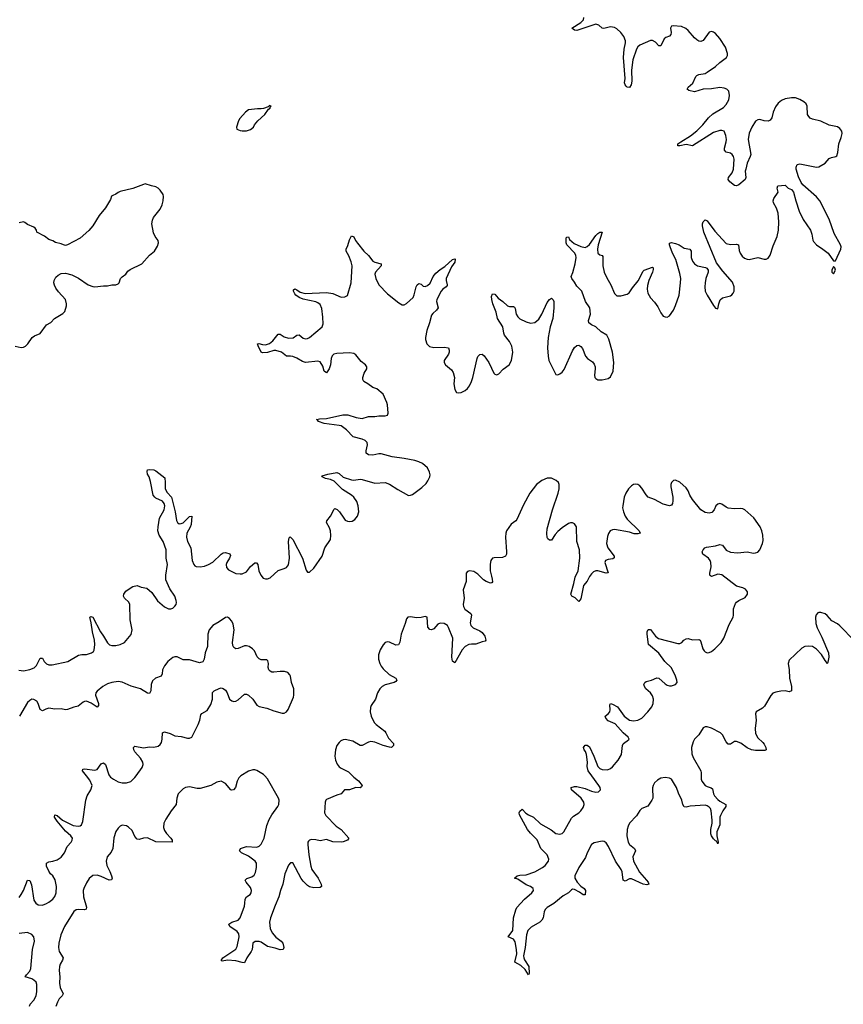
# Model space of a CAD drawing. Header units: inches. Extents: x 1843750 to 1959452, y 907112 to 1016326.
# Tile 89 of 137: x 1915515 to 1923344, y 917829 to 927191. Entities that reach past the tile are written whole.
import ezdxf

# ---------------------------------------------------------------- set-up
doc = ezdxf.new("R2010")
doc.units = ezdxf.units.IN
doc.header["$MEASUREMENT"] = 0
for name, color, linetype in [('B9911', 7, 'Continuous'), ('B9912', 7, 'Continuous'), ('B9921', 7, 'Continuous'), ('B9922', 7, 'Continuous')]:
    doc.layers.add(name, color=color, linetype=linetype)

msp = doc.modelspace()

# ---------------------------------------------------------------- linework, layer by layer
at = {"layer": 'B9911', "color": 6, "elevation": 600}
for points in [[(1915510, 918845.9), (1915530, 918871.9), (1915550.4, 918910), (1915590, 919008.4), (1915610, 919007), (1915625.5, 918965.5), (1915650, 918818), (1915666.5, 918790), (1915690, 918775.2), (1915730, 918772.7), (1915770, 918787.5), (1915790, 918800.1), (1915829.9, 918830), (1915850, 918853.6), (1915861.4, 918890), (1915865.8, 918950), (1915853, 919013), (1915830.5, 919050), (1915808.7, 919070), (1915790, 919096.2), (1915770, 919143), (1915768.5, 919171.5), (1915790, 919184.6), (1915830, 919190.1), (1915870, 919202.7), (1915910, 919226.7), (1915939.7, 919270), (1915965.2, 919330), (1916003.1, 919370), (1916014.4, 919390), (1916015.5, 919410), (1916001.8, 919430), (1915950, 919475.9), (1915872, 919570), (1915845.9, 919610), (1915848.3, 919630), (1915870, 919626), (1915921.1, 919581.1), (1916023.8, 919530), (1916070, 919522.6), (1916090, 919525.7), (1916103.3, 919536.7), (1916114.1, 919565.9), (1916142.3, 919770), (1916156.9, 919810), (1916191.2, 919870), (1916202.1, 919910), (1916180.6, 919960.6), (1916150.1, 920000)], [(1917616, 920000), (1917597.3, 919982.7), (1917580.3, 919950), (1917567.5, 919890), (1917548.3, 919868.3), (1917530, 919865.4), (1917521.2, 919870), (1917470, 919928.8), (1917430, 919952.3), (1917390, 919941.8), (1917330, 919910.8), (1917230, 919880.5), (1917200, 919880), (1917130, 919895.8), (1917090.3, 919890), (1917070, 919878.5), (1917021.7, 919830), (1917007.2, 919790), (1917003.4, 919730), (1916955.6, 919670), (1916903.7, 919590), (1916884.7, 919550), (1916881.7, 919510), (1916890, 919480.9), (1916910, 919452.5), (1916950.9, 919410), (1916962.7, 919390), (1916964.9, 919370), (1916810, 919374.8), (1916730, 919412.7), (1916690, 919410.4), (1916650, 919394.8), (1916630, 919398.4), (1916610, 919424.4), (1916582.5, 919482.5), (1916550, 919514.7), (1916530, 919526.3), (1916490, 919532.1), (1916470, 919522.8), (1916450, 919503.5), (1916430, 919472.2), (1916408.7, 919411.3), (1916401.5, 919310), (1916384.6, 919275.4), (1916346.8, 919230), (1916336.1, 919190), (1916343.4, 919150), (1916372.4, 919092.4), (1916386.4, 919050), (1916392, 919028), (1916388.5, 919011.5), (1916365.3, 919010), (1916290, 919045.6), (1916250, 919057.9), (1916210, 919052.7), (1916175.4, 919024.6), (1916150, 918985.7), (1916123.1, 918930), (1916117.9, 918910), (1916119.9, 918850), (1916148.6, 918751.4), (1916146.5, 918733.5), (1916131.8, 918728.2), (1916069.3, 918730.7), (1916050, 918726.1), (1916030, 918711.3), (1915939.9, 918570), (1915906.3, 918490), (1915885.7, 918410), (1915882.2, 918370), (1915890.1, 918330), (1915926.8, 918270), (1915922.5, 918250), (1915899.1, 918210), (1915892.5, 918187.5), (1915891, 918150), (1915897.4, 918090), (1915893.5, 918030), (1915900.1, 917990), (1915929.1, 917930), (1915919.3, 917910), (1915890, 917881.4), (1915872.5, 917850), (1915858.5, 917810)], [(1916369.8, 920000), (1916378.1, 919990), (1916407.4, 919970), (1916450, 919945.7), (1916490, 919934.4), (1916530, 919934.3), (1916571.1, 919948.9), (1916610, 919985), (1916620.5, 920000)], [(1918678.9, 920000), (1918689.5, 919989.5), (1918734.3, 919954.3), (1918770.8, 919910), (1918764.5, 919895.5), (1918751.6, 919888.4), (1918710, 919889.2), (1918650, 919868.3), (1918601.6, 919870), (1918570.3, 919830), (1918530, 919818.4), (1918430, 919775.6), (1918424, 919770), (1918418.3, 919750), (1918412.3, 919650), (1918423.9, 919623.9), (1918523.4, 919523.4), (1918570, 919491.6), (1918642.2, 919410), (1918631, 919389), (1918590, 919373.7), (1918570, 919371.4), (1918490, 919373.9), (1918430, 919394.7), (1918370, 919384.6), (1918330, 919394.5), (1918290, 919396.2), (1918268.8, 919391.2), (1918259.1, 919380.9), (1918253.1, 919370), (1918252.5, 919347.5), (1918262.4, 919250), (1918281.2, 919141.2), (1918292.8, 919110), (1918350.9, 919030), (1918380.7, 918970), (1918384.5, 918950), (1918370, 918938.3), (1918310, 918936), (1918270, 918947), (1918250, 918959.5), (1918210, 918999.2), (1918190, 919026.5), (1918110, 919175), (1918090, 919174.5), (1918070, 919151.4), (1918036.2, 919070), (1918015.7, 918970), (1917992.4, 918910), (1917978.3, 918850), (1917942.4, 918770), (1917897.4, 918650), (1917889.7, 918610), (1917896.3, 918550), (1917916.1, 918510), (1917948.6, 918468.6), (1918000.4, 918430), (1918016.6, 918410), (1918025.1, 918370), (1918020.6, 918350), (1917990, 918345.7), (1917943.4, 918363.4), (1917870, 918380.1), (1917810, 918421.1), (1917790, 918427.6), (1917753.3, 918426.7), (1917730.7, 918410), (1917723.6, 918350), (1917716, 918330), (1917673.6, 918270), (1917650, 918224.5), (1917630, 918225.5), (1917570, 918242.7), (1917490, 918248.9), (1917440.3, 918240.3), (1917430, 918246), (1917444.7, 918270), (1917567.8, 918352.2), (1917582.6, 918377.4), (1917600.7, 918470), (1917598.7, 918498.7), (1917581.9, 918521.9), (1917513.1, 918570), (1917503.2, 918590), (1917530, 918609), (1917589.8, 918630), (1917610, 918652.9), (1917650, 918760.9), (1917656.1, 918790), (1917656.6, 918830), (1917669.9, 918850), (1917706, 918874), (1917714.8, 918890), (1917718.3, 918910), (1917710, 918938.6), (1917666.9, 918990), (1917658.7, 919010), (1917675, 919025), (1917720.3, 919039.7), (1917743.4, 919056.6), (1917756.3, 919083.7), (1917765.7, 919130), (1917767.1, 919170), (1917752.9, 919190), (1917690, 919237.6), (1917623.6, 919270), (1917605, 919290), (1917605.6, 919294.4), (1917612.9, 919310), (1917650, 919323.9), (1917671.7, 919328.3), (1917770, 919324.9), (1917790, 919332.8), (1917809.6, 919350.4), (1917839.3, 919410), (1917865.4, 919530), (1917887, 919587), (1917910.7, 919630), (1917969.5, 919710), (1917978.4, 919730), (1917981.7, 919770), (1917974.1, 919790), (1917870, 919973.4), (1917845.9, 920000)], [(1915608.5, 917811.6), (1915614.8, 917830), (1915647.7, 917870), (1915669.9, 917910), (1915678.6, 917950), (1915678.6, 918018.6), (1915670, 918039.7), (1915650, 918060.3), (1915630, 918070.7), (1915567.3, 918090), (1915578.4, 918110), (1915610, 918144.6), (1915619.6, 918170), (1915637, 918350), (1915654.5, 918430), (1915648.5, 918470), (1915630, 918493.9), (1915590, 918511.7), (1915510, 918503.5)]]:
    msp.add_lwpolyline(points, dxfattribs=at)
at = {"layer": 'B9912', "color": 6, "elevation": 700}
msp.add_lwpolyline([(1917890, 926375.3), (1917876.9, 926363.1), (1917833.4, 926346.6), (1917810, 926342.7), (1917775.3, 926344.7), (1917690, 926332.7), (1917662, 926310), (1917608.1, 926251.9), (1917594.8, 926230), (1917576, 926170), (1917578, 926150), (1917610, 926136.3), (1917630, 926133.4), (1917670, 926133.4), (1917710, 926148.2), (1917737, 926170), (1917746.6, 926190), (1917779.5, 926230), (1917846, 926290), (1917880.9, 926339.1), (1917894, 926350), (1917896.4, 926363.6), (1917906, 926370)], close=True, dxfattribs=at)
at = {"layer": 'B9912', "color": 6}
for points, elevation in [([(1915470, 924087.7), (1915530, 924074.8), (1915550, 924077.3), (1915570, 924087.3), (1915592.7, 924110), (1915631.6, 924168.4), (1915654.5, 924185.5), (1915710, 924207.7), (1915770, 924291), (1915810, 924311), (1915845.2, 924350), (1915923.9, 924396.1), (1915943.6, 924416.4), (1915960.7, 924470), (1915960.7, 924490), (1915949.5, 924530), (1915883.9, 924603.9), (1915858.9, 924638.9), (1915845.1, 924665.1), (1915839.5, 924690), (1915840.7, 924710), (1915858, 924742), (1915878.8, 924761.2), (1915910, 924779.1), (1915950, 924782), (1916010, 924764.9), (1916073.8, 924733.8), (1916166, 924670), (1916210, 924652.9), (1916230.3, 924650.3), (1916310, 924660.9), (1916350, 924660.3), (1916390, 924668.7), (1916430, 924670.6), (1916450, 924678.8), (1916459.3, 924690), (1916472.7, 924730), (1916490, 924747.3), (1916524, 924770), (1916541.7, 924798.3), (1916564.4, 924815.6), (1916674.5, 924870), (1916750, 924950.6), (1916797.2, 924990), (1916823.9, 925036.1), (1916834, 925070), (1916831.5, 925090), (1916802, 925130), (1916785.6, 925165.6), (1916769.6, 925250), (1916775.4, 925284.6), (1916787.8, 925310), (1916849.4, 925390), (1916869.3, 925430), (1916879, 925470), (1916881.2, 925510), (1916877.2, 925530), (1916850, 925569), (1916830, 925589), (1916810, 925601.2), (1916766, 925610), (1916708.7, 925628.7), (1916690, 925625.2), (1916590, 925584.5), (1916470, 925558), (1916450, 925549.2), (1916430, 925532.7), (1916399.9, 925520.1), (1916388.5, 925511.5), (1916377.6, 925482.4), (1916330, 925401.2), (1916270, 925329.5), (1916208.9, 925230), (1916172.8, 925187.2), (1916090, 925113.3), (1915970, 925049.2), (1915950, 925045.2), (1915930, 925049), (1915910, 925059), (1915853.6, 925073.6), (1915830, 925088.7), (1915790, 925101.2), (1915750, 925133.2), (1915678, 925170), (1915675.3, 925190), (1915662, 925210), (1915650, 925219), (1915590, 925242), (1915563.1, 925263.1), (1915550, 925268.7), (1915510, 925259)], 700), ([(1915506.9, 921006.9), (1915550, 921001.3), (1915610, 921012.4), (1915651.7, 921028.3), (1915673.6, 921050), (1915710, 921119.5), (1915730, 921119.5), (1915747, 921090), (1915770, 921066.9), (1915790, 921057.4), (1915824.3, 921055.7), (1915971.3, 921088.7), (1916072, 921148), (1916105.7, 921154.3), (1916150, 921154.2), (1916198.4, 921170), (1916216, 921184), (1916223.4, 921196.6), (1916228.3, 921251.7), (1916224.6, 921290), (1916205.5, 921370), (1916194.8, 921454.8), (1916184, 921496), (1916182.4, 921510), (1916190, 921516.3), (1916211, 921510), (1916282.1, 921370), (1916312.5, 921330), (1916350, 921265.6), (1916368.4, 921248.4), (1916390, 921240.8), (1916430, 921239.8), (1916470, 921249.5), (1916510, 921269.5), (1916574.1, 921345.9), (1916582.3, 921390), (1916564.5, 921484.5), (1916563.1, 921630), (1916552.2, 921652.2), (1916512.1, 921690), (1916502.6, 921710), (1916504.6, 921730), (1916524.2, 921755.8), (1916545.7, 921774.3), (1916590, 921800.4), (1916630, 921810.9), (1916670, 921796.4), (1916724.7, 921784.7), (1916770, 921743.2), (1916824.3, 921664.3), (1916890, 921607.6), (1916930, 921589.2), (1916950, 921589.2), (1916970, 921596.5), (1916990, 921613.8), (1917000.6, 921630), (1917005, 921650), (1917003.1, 921670), (1916989.9, 921710), (1916940.6, 921780.6), (1916905.1, 921865.1), (1916904.6, 921910), (1916919.7, 922010), (1916908.3, 922070), (1916906.9, 922150), (1916878.2, 922230), (1916840.3, 922290), (1916828.9, 922330), (1916829.4, 922370), (1916842.1, 922450), (1916886.8, 922530), (1916894.2, 922570), (1916888.6, 922590), (1916872.6, 922612.6), (1916810, 922642.3), (1916798.4, 922650), (1916783.2, 922670), (1916759.5, 922799.5), (1916744.3, 922844.3), (1916729.8, 922870.2), (1916726, 922894), (1916729.7, 922910.3), (1916750, 922914.3), (1916790.5, 922910), (1916810, 922900.3), (1916893.3, 922833.3), (1916898.5, 922790), (1916897, 922730), (1916916.3, 922696.3), (1916956.3, 922650), (1916993.5, 922510), (1917005.6, 922430), (1917013.2, 922410), (1917030, 922398.4), (1917050, 922399.8), (1917070, 922408.2), (1917130, 922466.7), (1917150.2, 922470), (1917143.4, 922390), (1917134.9, 922365.1), (1917103.6, 922310), (1917100.1, 922270), (1917109, 922230), (1917139.8, 922170), (1917153.6, 922050), (1917168.6, 922010), (1917178.7, 921998.7), (1917190.9, 921990.9), (1917229.4, 921989.4), (1917270, 921996), (1917310, 922009.7), (1917350, 922034), (1917430, 922109.6), (1917450, 922121.3), (1917470, 922123.8), (1917511.8, 922111.8), (1917517.8, 922097.8), (1917510.1, 922070), (1917483.4, 922030), (1917477.6, 922010), (1917481.4, 921981.4), (1917500.6, 921960.6), (1917570, 921926.4), (1917610, 921921.2), (1917630, 921923.1), (1917670, 921941.5), (1917710, 921990.9), (1917750, 922027.2), (1917765.9, 922025.9), (1917778, 922010), (1917789.3, 921950), (1917807.1, 921910), (1917830, 921882.1), (1917850, 921873.5), (1917870, 921873.5), (1917896.7, 921883.3), (1917970, 921954.9), (1918030, 921971.3), (1918050, 921983.2), (1918070, 922009.2), (1918079.6, 922070), (1918070.5, 922229.5), (1918076.9, 922263.1), (1918087.2, 922272.8), (1918110, 922249.1), (1918202, 922070), (1918237.9, 921957.9), (1918250, 921938.7), (1918270, 921936.9), (1918310, 921975.6), (1918388.5, 922090), (1918414.8, 922170), (1918469.3, 922250), (1918472.9, 922287.1), (1918469.6, 922330), (1918459.4, 922359.4), (1918430.9, 922410), (1918432.8, 922427.2), (1918469.4, 922470.6), (1918504, 922536), (1918510, 922541.8), (1918533.2, 922533.2), (1918554.6, 922510), (1918595, 922450), (1918610, 922433.8), (1918630, 922422.6), (1918650, 922418.3), (1918676.2, 922423.8), (1918700.5, 922439.5), (1918725, 922470), (1918738.5, 922510), (1918732.6, 922570), (1918718.3, 922610), (1918689.5, 922650), (1918668.1, 922670), (1918583.1, 922723.1), (1918502.8, 922802.8), (1918470, 922819.8), (1918422.4, 922830), (1918390, 922845.1), (1918386.4, 922850), (1918390, 922853), (1918442.4, 922870), (1918530, 922884), (1918550, 922875.6), (1918590, 922841.1), (1918670, 922816.8), (1918690, 922813.8), (1918750, 922821), (1918770, 922818.3), (1918890, 922783.3), (1918990, 922791), (1919030, 922775), (1919110, 922722.7), (1919210, 922667.8), (1919230, 922668.7), (1919250, 922676.1), (1919337.6, 922742.4), (1919378.2, 922781.8), (1919395.1, 922804.9), (1919414.3, 922845.7), (1919416, 922864), (1919411.5, 922890), (1919390, 922929.8), (1919344, 922970), (1919310, 922988), (1919270, 923000.1), (1919170, 923019.7), (1919055.3, 923035.3), (1918950, 923062.4), (1918930, 923063.2), (1918870, 923050.8), (1918830, 923054.6), (1918809, 923070), (1918807.1, 923090), (1918821.4, 923150), (1918816.4, 923170), (1918798.6, 923190), (1918770, 923203.4), (1918685.7, 923225.7), (1918620.7, 923290), (1918570, 923327.9), (1918550, 923333.8), (1918409.6, 923350), (1918355.3, 923370), (1918345.4, 923385.4), (1918336.9, 923390), (1918363.4, 923396.6), (1918430, 923397.7), (1918586.6, 923433.4), (1918632.8, 923432.8), (1918713, 923407), (1918770, 923399.4), (1918830, 923418.3), (1918890, 923416.6), (1918930, 923423.4), (1918990, 923424.1), (1919010, 923430.3), (1919017.2, 923450), (1919009.9, 923530), (1919005.5, 923550), (1918970, 923629), (1918910, 923680.5), (1918870, 923694.5), (1918823.8, 923730), (1918786, 923750), (1918775.4, 923770), (1918776.7, 923790), (1918790.1, 923829.9), (1918813.1, 923870), (1918813.1, 923890), (1918801.2, 923910), (1918761.6, 923941.6), (1918710, 924004.6), (1918690, 924016.6), (1918650, 924023), (1918530, 924017), (1918500.8, 924010), (1918485.6, 923994.4), (1918475.6, 923970), (1918468.3, 923910), (1918456.3, 923870), (1918430, 923832.5), (1918410, 923848.4), (1918397.7, 923897.7), (1918370, 923938.6), (1918350, 923943.6), (1918230, 923932.1), (1918201.3, 923941.3), (1918150, 923971.4), (1918110, 923988.5), (1918090, 923992.8), (1918050, 923990.3), (1918002.9, 924030), (1917950, 924046.8), (1917930, 924045.4), (1917870, 924026.9), (1917824.1, 924024.1), (1917809.3, 924029.3), (1917780.8, 924090), (1917776, 924110), (1917786.9, 924113.1), (1917821.1, 924101.1), (1917850, 924098.5), (1917890, 924111.7), (1917921.5, 924138.5), (1917970, 924202.3), (1917990, 924201.1), (1918030, 924176.1), (1918070, 924162.6), (1918113, 924167), (1918150, 924190.1), (1918170, 924193.4), (1918210, 924162.9), (1918230, 924156.9), (1918250, 924159.6), (1918270, 924170.1), (1918390.5, 924269.5), (1918400.9, 924299.1), (1918397.5, 924362.5), (1918385.6, 924445.6), (1918370, 924483.1), (1918350, 924499.8), (1918330, 924508.7), (1918210, 924533.9), (1918169.8, 924550), (1918140.3, 924570), (1918130, 924583.1), (1918116.3, 924610), (1918116.5, 924623.5), (1918130, 924631.3), (1918150, 924622.8), (1918179.8, 924599.8), (1918227.8, 924587.8), (1918430, 924597.8), (1918490, 924587.5), (1918570, 924554.1), (1918605.8, 924554.2), (1918630, 924567.6), (1918665.3, 924690), (1918674, 924850), (1918667, 924890), (1918644.3, 924944.3), (1918617.1, 924990), (1918617.1, 925010), (1918635.2, 925044.8), (1918650, 925098.5), (1918670, 925136.5), (1918690, 925126.9), (1918706.9, 925090), (1918724.9, 925064.9), (1918785.8, 924990), (1918829.4, 924949.3), (1918870, 924895.2), (1918890, 924884.5), (1918952, 924870), (1918950.4, 924850), (1918895.4, 924790), (1918890.1, 924770), (1918901.2, 924730), (1918929.3, 924670), (1919010, 924584.7), (1919117.5, 924497.5), (1919150, 924480.8), (1919170, 924481.2), (1919190, 924491.1), (1919253.7, 924550), (1919265.5, 924574.5), (1919282.2, 924650), (1919293.6, 924670), (1919310, 924682.5), (1919330, 924677.5), (1919350, 924658.5), (1919370, 924655.1), (1919390, 924662.8), (1919415, 924685), (1919444.5, 924750), (1919470, 924780.5), (1919510, 924814.2), (1919557.2, 924842.8), (1919630, 924909.2), (1919650, 924918), (1919653.3, 924913.3), (1919650, 924883.9), (1919619.8, 924840.2), (1919568.4, 924730), (1919567.8, 924710), (1919578.5, 924670), (1919576.5, 924663.5), (1919569.2, 924650), (1919538.4, 924630), (1919519.6, 924610), (1919478.3, 924530), (1919476, 924510), (1919492.6, 924450), (1919477.6, 924430), (1919441.4, 924398.6), (1919430, 924381.1), (1919410.8, 924310), (1919384.2, 924235.8), (1919370.8, 924170), (1919371.7, 924150), (1919384.1, 924110), (1919410, 924084.6), (1919450, 924073.3), (1919550, 924078.1), (1919590.2, 924070), (1919596.8, 924050), (1919595.7, 924030), (1919589.4, 924010), (1919551, 923950), (1919549.2, 923930), (1919562.3, 923910), (1919620.3, 923860.3), (1919636.5, 923836.5), (1919647.6, 923790), (1919641.5, 923730), (1919650, 923674), (1919667.6, 923647.6), (1919690, 923642), (1919710, 923645.8), (1919750, 923666.7), (1919770, 923683.5), (1919790, 923710.2), (1919809.9, 923750), (1919822.4, 923790), (1919862.7, 923970), (1919870, 923987.6), (1919890, 924008.6), (1919910, 924010.9), (1919930, 923995.9), (1919973.5, 923930), (1920000, 923876.7)], 600), ([(1920000, 922057.6), (1919993.8, 922050), (1919986.1, 922013.9), (1919986.5, 921950), (1920000, 921899.6)], 600), ([(1920000, 921836.5), (1919990, 921834.6), (1919948.4, 921850), (1919925, 921865), (1919870, 921918.6), (1919830, 921944.7), (1919790, 921949.8), (1919770, 921943.5), (1919757.3, 921930), (1919759.8, 921850), (1919730.1, 921770), (1919740.1, 921690), (1919730.8, 921630), (1919733.2, 921610), (1919747, 921587), (1919803.8, 921543.8), (1919808.3, 921530), (1919796.8, 921456.8), (1919803.2, 921430), (1919824.5, 921410), (1919890, 921379.5), (1919910, 921364.6), (1919934.7, 921330), (1919947.1, 921290), (1919938, 921282), (1919910, 921276.1), (1919850, 921253.5), (1919810, 921254.7), (1919782.7, 921250), (1919750, 921232.1), (1919720.7, 921199.3), (1919650, 921075), (1919630, 921092.9), (1919622.4, 921130), (1919632.7, 921310), (1919592.2, 921412.2), (1919579.9, 921430), (1919550, 921449.9), (1919510, 921453), (1919490, 921442.8), (1919450, 921398.6), (1919430, 921391.2), (1919413.4, 921393.4), (1919395.7, 921415.7), (1919389.5, 921509.5), (1919370, 921515.6), (1919330, 921506.2), (1919290, 921503.8), (1919226.6, 921513.4), (1919204, 921510), (1919190, 921493.2), (1919180.2, 921450), (1919142, 921350), (1919128.7, 921271.3), (1919114.5, 921245.5), (1919090, 921242.7), (1919030, 921272), (1919010, 921277.1), (1918990, 921268.7), (1918970, 921245.6), (1918941.2, 921198.8), (1918926.6, 921153.4), (1918926.6, 921110), (1918936.9, 921070), (1918950, 921042.7), (1918970, 921017.5), (1919025.8, 920965.8), (1919090.4, 920930.4), (1919100.2, 920910), (1919090, 920898.5), (1919073.7, 920890), (1918990, 920867.1), (1918960.2, 920850), (1918937.6, 920830), (1918914.5, 920790), (1918896.5, 920730), (1918856.3, 920670), (1918849.2, 920650), (1918845.9, 920610), (1918854.2, 920570), (1918885.7, 920510), (1918903.5, 920490), (1918984.9, 920424.9), (1918996.3, 920410), (1919019.5, 920359.5), (1919066.7, 920310), (1919067.1, 920290), (1919050, 920272.4), (1919030, 920274.3), (1918969.9, 920290), (1918890, 920322.1), (1918853.4, 920326.6), (1918830, 920321.2), (1918770, 920289), (1918750, 920289.9), (1918679.8, 920330), (1918610, 920346), (1918590, 920343.7), (1918566.2, 920333.8), (1918550, 920319.7), (1918530.7, 920289.3), (1918515.9, 920250), (1918508.9, 920190), (1918515, 920150), (1918531.8, 920111.8), (1918550, 920088.2), (1918570, 920074), (1918639.3, 920039.3), (1918678.9, 920000)], 600), ([(1916620.5, 920000), (1916677.8, 920082.2), (1916689, 920110), (1916685.1, 920130), (1916663.2, 920170), (1916609.3, 920230), (1916599.1, 920250), (1916596.8, 920270), (1916601.9, 920278.1), (1916610, 920282.3), (1916690, 920266.6), (1916750, 920278.7), (1916790, 920274.2), (1916830, 920283.4), (1916850, 920298.1), (1916862.3, 920317.7), (1916869.5, 920350), (1916870.6, 920409.4), (1916890, 920420.9), (1916945.4, 920405.4), (1916990, 920382.5), (1917050, 920375), (1917110, 920358.5), (1917130, 920358.3), (1917149.8, 920370), (1917211.8, 920490), (1917227.1, 920530), (1917237.4, 920582.6), (1917246.7, 920593.3), (1917296.3, 920623.7), (1917330, 920679.4), (1917348.2, 920730), (1917347.6, 920792.4), (1917364, 920810), (1917410, 920833.2), (1917430, 920837.6), (1917450, 920833), (1917470, 920815.5), (1917485.8, 920790), (1917510, 920730.2), (1917530, 920713.1), (1917550, 920707.6), (1917570, 920711.4), (1917590, 920723.5), (1917650, 920776.6), (1917670, 920778.7), (1917690, 920767.8), (1917731.3, 920731.3), (1917770, 920673.8), (1917790, 920659.8), (1917863.7, 920643.7), (1917930, 920618.1), (1918010, 920597.7), (1918030, 920597.8), (1918050, 920609.2), (1918066.4, 920633.6), (1918116.2, 920750), (1918119.9, 920770), (1918120.5, 920830), (1918098.8, 920890), (1918089.1, 920949.1), (1918082.6, 920962.6), (1918063.2, 920983.2), (1918033.2, 920993.2), (1917990, 920993.8), (1917930, 920986.9), (1917910, 920988.5), (1917896, 920996), (1917882.2, 921010), (1917876.6, 921030), (1917879.5, 921070), (1917874.9, 921094.9), (1917863.1, 921103.1), (1917810, 921105.7), (1917790, 921112.6), (1917771.5, 921131.5), (1917746.5, 921190), (1917728.7, 921210), (1917694.5, 921230), (1917670, 921237.1), (1917650, 921236.6), (1917590, 921211.6), (1917570, 921208.8), (1917550, 921220.2), (1917541.4, 921241.4), (1917538.3, 921270), (1917551.9, 921390), (1917544.5, 921444.5), (1917532.4, 921472.4), (1917510, 921497.5), (1917490, 921509), (1917470, 921508.1), (1917410, 921464.2), (1917351.3, 921430), (1917315.2, 921390), (1917302.6, 921350), (1917300.3, 921230), (1917277.9, 921170), (1917269.6, 921110), (1917255.4, 921084.6), (1917225.2, 921074.8), (1917130, 921103.7), (1917070, 921104.9), (1917010, 921131.7), (1916990, 921132), (1916970, 921125.3), (1916923.1, 921090), (1916890, 921046.9), (1916872.8, 921010), (1916869.7, 920970), (1916858.7, 920950), (1916806.3, 920930), (1916776.4, 920903.6), (1916763.7, 920870), (1916759.9, 920810), (1916750, 920785.2), (1916730, 920788.1), (1916664.1, 920830), (1916574.5, 920854.5), (1916490, 920891.4), (1916450, 920897.5), (1916390.4, 920889.6), (1916350, 920875.7), (1916305, 920850), (1916250, 920806.2), (1916238.9, 920790), (1916235.6, 920770), (1916263.6, 920690), (1916263.9, 920670), (1916250, 920654.5), (1916193.6, 920693.6), (1916150, 920710.7), (1916130, 920708.6), (1916118.1, 920701.9), (1916070, 920663.1), (1916030, 920654.9), (1915970, 920633.8), (1915950, 920630.6), (1915910, 920638.2), (1915850, 920636.5), (1915790, 920645), (1915763.2, 920636.8), (1915730, 920618.7), (1915710, 920631.1), (1915691.2, 920690), (1915677.5, 920710), (1915650, 920728.7), (1915630, 920729.2), (1915610, 920718.6), (1915590, 920697.5), (1915511.5, 920568.5)], 600), ([(1916150.1, 920000), (1916111.3, 920050), (1916115.8, 920064.2), (1916130.5, 920069.5), (1916230, 920054.3), (1916250, 920063.3), (1916290, 920114.6), (1916310, 920123.7), (1916330, 920107.8), (1916361.4, 920010), (1916369.8, 920000)], 600), ([(1917845.9, 920000), (1917833.6, 920013.6), (1917770, 920052.6), (1917750, 920058.4), (1917730, 920058.5), (1917690, 920045), (1917618.1, 920001.9), (1917616, 920000)], 600)]:
    msp.add_lwpolyline(points, dxfattribs=dict(at, elevation=elevation))
at = {"layer": 'B9921', "color": 6, "elevation": 600}
msp.add_lwpolyline([(1921993.4, 920000), (1921993.4, 919970), (1921999.8, 919950), (1922030, 919909.3), (1922050, 919898.8), (1922089, 919889), (1922098.8, 919878.8), (1922109.7, 919830), (1922120.3, 919810), (1922150, 919776.9), (1922170, 919761), (1922227.7, 919730), (1922227.6, 919710), (1922197.5, 919670), (1922175.7, 919624.3), (1922171.4, 919608.6), (1922170, 919536.3), (1922141.1, 919470), (1922140.5, 919430), (1922155.6, 919370), (1922150, 919356), (1922139.6, 919379.6), (1922130, 919382.4), (1922110, 919402.2), (1922090, 919431.1), (1922084.1, 919450), (1922083.1, 919490), (1922097.9, 919550), (1922098.6, 919581.4), (1922087.8, 919670), (1922081.6, 919690), (1922070, 919704.6), (1922050, 919717.3), (1922030, 919721.6), (1921887.3, 919712.7), (1921850, 919705.2), (1921830, 919707.5), (1921816.9, 919730), (1921809.9, 919770.1), (1921775.9, 919835.9), (1921758.7, 919890), (1921710, 919969.2), (1921690, 919980.2), (1921650, 919987), (1921610, 919979.3), (1921579, 919961), (1921550, 919935), (1921535.3, 919910), (1921531.1, 919888.9), (1921531.7, 919790), (1921523.9, 919770), (1921487, 919713), (1921430, 919689.9), (1921410, 919671.6), (1921378.5, 919621.4), (1921310.7, 919550), (1921297.4, 919522.6), (1921289.5, 919490), (1921285.9, 919430), (1921298.6, 919370), (1921310, 919348.7), (1921358.4, 919310), (1921368.6, 919290), (1921343.1, 919230), (1921350.1, 919190), (1921406.8, 919086.8), (1921473.6, 919010), (1921487.6, 918990), (1921493.8, 918970), (1921475.2, 918964.9), (1921440.4, 918970), (1921330, 919022.2), (1921310, 919022.8), (1921270, 918998.5), (1921250, 919008.4), (1921240.1, 919090), (1921232.6, 919110), (1921177.6, 919190), (1921113, 919330), (1921090, 919365.5), (1921070, 919378.8), (1921050, 919381), (1920975.3, 919364.7), (1920951.2, 919350), (1920910.3, 919270), (1920893.9, 919226.1), (1920828.7, 919130), (1920791.4, 919050), (1920792.9, 919030), (1920813.9, 918990), (1920850, 918951.7), (1920879.5, 918930), (1920892.3, 918912.3), (1920890, 918871.3), (1920870, 918868.9), (1920835.8, 918895.8), (1920790, 918920.9), (1920770, 918924.1), (1920761.2, 918918.8), (1920730.1, 918890), (1920679.9, 918860.1), (1920591.2, 918788.8), (1920529.3, 918750), (1920510.1, 918730), (1920498.9, 918710), (1920489.5, 918650.5), (1920478.5, 918630), (1920459.8, 918610), (1920376.8, 918563.2), (1920343.5, 918530), (1920330.8, 918490), (1920320.4, 918370), (1920303.3, 918290), (1920305.5, 918270), (1920313.1, 918253.1), (1920354.8, 918190), (1920357.7, 918122.2), (1920350.4, 918109.6), (1920318.8, 918158.8), (1920278.9, 918198.9), (1920219.8, 918230), (1920240.9, 918310), (1920238.5, 918350), (1920223.7, 918423.7), (1920209.2, 918449.2), (1920158.4, 918470), (1920200.9, 918530), (1920209.9, 918650), (1920230, 918726), (1920241.1, 918750), (1920311.7, 918830), (1920382.2, 918890), (1920397.4, 918910), (1920396.5, 918930), (1920369.5, 918949.5), (1920330, 918965.3), (1920250, 919017.8), (1920219.5, 919030), (1920242, 919050), (1920270, 919056.8), (1920330, 919059.3), (1920412, 919088), (1920484.4, 919130), (1920509.8, 919150), (1920541.8, 919190), (1920545.6, 919210), (1920529.3, 919250), (1920468.6, 919310), (1920433, 919393), (1920370, 919454.9), (1920340.8, 919490), (1920264.6, 919630), (1920263.9, 919650), (1920270, 919664.9), (1920290, 919683.2), (1920325.4, 919645.4), (1920350, 919630.1), (1920399, 919610), (1920466.1, 919546.1), (1920567.2, 919487.2), (1920610, 919452.1), (1920650, 919446.6), (1920670, 919453.7), (1920688.2, 919470), (1920760.2, 919599.8), (1920780.4, 919619.6), (1920828.9, 919650), (1920850, 919670.2), (1920870, 919700.2), (1920881.5, 919730), (1920878.7, 919750), (1920853.3, 919790), (1920760.3, 919870), (1920756.3, 919890), (1920790, 919900.4), (1920810, 919900.1), (1920890, 919880.3), (1920950, 919855.4), (1920990, 919847), (1921016.9, 919850), (1921034.1, 919870), (1921031.5, 919890), (1921021.3, 919910), (1920954.6, 920000)], dxfattribs=at)
at = {"layer": 'B9922', "color": 6, "elevation": 600}
for points in [[(1920000, 923876.7), (1920023.2, 923830), (1920030, 923821.2), (1920050, 923814.7), (1920070, 923824.5), (1920111.6, 923868.4), (1920168.9, 923910), (1920188.4, 923950), (1920202.1, 924030), (1920193.4, 924086.6), (1920171.9, 924130), (1920123.9, 924190), (1920116.1, 924210), (1920108.7, 924270), (1920056.4, 924350), (1920045.2, 924410), (1920011.8, 924490), (1920001.2, 924530), (1920000.7, 924559.3), (1920010, 924583.1), (1920030, 924580.2), (1920064, 924544), (1920108.7, 924510), (1920150, 924469.6), (1920170, 924463.3), (1920210, 924462.5), (1920216.9, 924456.9), (1920224.5, 924444.5), (1920234.2, 924390), (1920250, 924364.1), (1920270, 924347.7), (1920330, 924318.2), (1920370, 924306.2), (1920410, 924310.9), (1920450, 924343.9), (1920478.1, 924390), (1920530, 924500.6), (1920550, 924531.2), (1920570, 924541.8), (1920585.8, 924525.8), (1920591.7, 924511.7), (1920592.2, 924450), (1920581.9, 924350), (1920558.2, 924270), (1920538.3, 924170), (1920532.7, 924070), (1920537.7, 923990), (1920545.7, 923950), (1920610, 923818.4), (1920630, 923815.6), (1920650, 923824.4), (1920670, 923839.6), (1920690, 923864), (1920770, 924043.8), (1920790, 924073.8), (1920810, 924092.2), (1920830, 924094.7), (1920850, 924082), (1920863.3, 924063.3), (1920893.7, 923990), (1920912.6, 923970), (1920959.1, 923939.1), (1920976.8, 923916.8), (1920984.7, 923890), (1920985.2, 923870), (1920979, 923810), (1920981.6, 923790), (1920990, 923778.3), (1921010, 923767.6), (1921050, 923767), (1921110, 923779.7), (1921130, 923794.6), (1921155.8, 923850), (1921162, 923930), (1921149.7, 924030), (1921114.3, 924154.3), (1921095, 924190), (1921043.4, 924223.4), (1920990, 924268.9), (1920950, 924290.3), (1920925.2, 924310), (1920920.3, 924330), (1920941.2, 924390), (1920932.8, 924450), (1920891.8, 924511.8), (1920857.7, 924610), (1920810, 924656.6), (1920790, 924694.5), (1920762.7, 924730), (1920756.6, 924750), (1920772.7, 924787.3), (1920796, 924870), (1920805.3, 924930), (1920801.3, 924950), (1920790.4, 924970.4), (1920715.2, 925050), (1920708.1, 925070), (1920707.8, 925092.2), (1920710, 925118), (1920716.5, 925123.5), (1920730, 925125.5), (1920741.3, 925101.3), (1920783.8, 925063.8), (1920850, 925033.7), (1920890, 925025.5), (1920910, 925034.1), (1920930, 925052.7), (1920990, 925137.8), (1921010, 925158.9), (1921030, 925172), (1921051.7, 925171.7), (1921014.1, 925050), (1921007.6, 925007.6), (1921010, 924970.6), (1921030, 924955.8), (1921050.1, 924950.1), (1921058.4, 924938.4), (1921058.9, 924850), (1921071.6, 924791.6), (1921095.6, 924735.6), (1921135.1, 924670), (1921167.6, 924587.6), (1921190, 924565.8), (1921230, 924565.5), (1921290, 924580.2), (1921307.1, 924592.9), (1921339.2, 924640.8), (1921393.4, 924706.6), (1921440.2, 924799.8), (1921451.1, 924810), (1921530, 924839), (1921535.5, 924830), (1921536.1, 924816.1), (1921530.7, 924790.7), (1921495.8, 924710), (1921483.8, 924663.8), (1921479, 924630), (1921484.2, 924590), (1921510, 924546.3), (1921550, 924504.6), (1921581.9, 924461.9), (1921610, 924403), (1921630, 924373), (1921650, 924364.4), (1921670, 924363.7), (1921690, 924375.3), (1921730, 924429.1), (1921750, 924472.3), (1921782.9, 924570), (1921797.2, 924690), (1921797.9, 924730), (1921790, 924777.8), (1921751, 924911), (1921719.9, 924970), (1921697, 925030), (1921690.6, 925050), (1921692.9, 925067.1), (1921710, 925073.6), (1921750, 925063.8), (1921782.6, 925050), (1921830, 925018.8), (1921884.2, 925010), (1921897.1, 924990), (1921896.1, 924930), (1921910, 924895.5), (1921929.5, 924870), (1921958.7, 924850), (1922033.8, 924833.8), (1922047, 924827), (1922058.6, 924810), (1922058, 924790), (1922036.6, 924730), (1922030, 924688.7), (1922027.1, 924650), (1922031.8, 924610), (1922050.2, 924570), (1922110, 924472.7), (1922130, 924448), (1922150, 924441), (1922159, 924490), (1922174.3, 924525.7), (1922195.3, 924544.7), (1922270, 924564.4), (1922285, 924575), (1922297.3, 924590), (1922305.6, 924610), (1922306.9, 924650), (1922290, 924696.7), (1922198.3, 924798.3), (1922138.6, 924878.6), (1922018.9, 925170), (1922004.5, 925230), (1922003.7, 925250), (1922010, 925270.3), (1922030, 925288.8), (1922050, 925277.8), (1922121.1, 925181.1), (1922230, 925063.6), (1922270, 925054.2), (1922330, 925057.6), (1922348.5, 925050), (1922354.8, 924994.8), (1922363.2, 924970), (1922381.3, 924941.3), (1922403.5, 924923.5), (1922430, 924912.4), (1922450, 924910.2), (1922530, 924929), (1922590, 924914), (1922610, 924913.4), (1922630, 924923.7), (1922650, 924950.6), (1922678.2, 925041.8), (1922713.7, 925130), (1922727.8, 925190), (1922730.8, 925270), (1922724.8, 925350), (1922710, 925399.8), (1922681.6, 925450), (1922678.1, 925470), (1922683, 925490), (1922724, 925550), (1922715.3, 925590), (1922722, 925610), (1922790, 925618), (1922818, 925590), (1922850, 925576.3), (1922871.7, 925551.7), (1922891, 925470), (1922924.8, 925370), (1922961, 925290), (1923031.3, 925190), (1923044.5, 925150), (1923055, 925095), (1923061.9, 925081.9), (1923090, 925050.3), (1923150.4, 925010), (1923198.4, 924970), (1923250, 924898), (1923270, 924898), (1923319.8, 925010), (1923322.9, 925030), (1923317.6, 925050), (1923256.7, 925156.7), (1923210, 925293.2), (1923119.8, 925470), (1923090, 925507.2), (1922960.2, 925620.2), (1922941.7, 925641.7), (1922917.1, 925697.1), (1922896.2, 925770), (1922894.5, 925790), (1922905.4, 925814.6), (1922930, 925819.8), (1923090, 925789.3), (1923110, 925791.3), (1923170, 925827.8), (1923210, 925870.3), (1923230, 925880.3), (1923271.1, 925888.9), (1923282.3, 925897.7), (1923292.8, 925927.2), (1923301.4, 926010), (1923323.7, 926070), (1923331.5, 926110), (1923328.5, 926130), (1923310, 926157.4), (1923290, 926171.8), (1923210, 926187.7), (1923130, 926224.4), (1923050, 926244.2), (1923030, 926255.3), (1923015.3, 926270), (1923004.6, 926290), (1922999.4, 926370), (1922990, 926389.8), (1922969.1, 926409.1), (1922930, 926433.1), (1922890, 926447.2), (1922850, 926448.6), (1922790, 926438.3), (1922756.2, 926423.8), (1922723.2, 926396.8), (1922698.9, 926361.1), (1922676.6, 926310), (1922663.4, 926256.6), (1922650, 926236.5), (1922630, 926226.7), (1922590, 926230.4), (1922550, 926240.8), (1922530, 926239.5), (1922510, 926226), (1922473.6, 926170), (1922450, 926113.3), (1922440.6, 926050), (1922464.4, 925910), (1922459.6, 925890), (1922430, 925825.1), (1922415.9, 925770), (1922412.3, 925750), (1922418.5, 925690), (1922409.6, 925670), (1922350, 925621.6), (1922330, 925611.4), (1922310, 925614.3), (1922264.5, 925650), (1922249.9, 925670), (1922252.7, 925690), (1922285.9, 925734.1), (1922301.4, 925770), (1922306, 925866), (1922300.4, 925890), (1922288.8, 925908.8), (1922270, 925920.4), (1922229.8, 925929.8), (1922213.3, 925950), (1922212.8, 925970), (1922230.3, 926029.6), (1922231.8, 926050), (1922228, 926090), (1922209.9, 926129.9), (1922190, 926138.1), (1922170, 926137.2), (1922110, 926118.9), (1921910, 925992.2), (1921850, 926004.1), (1921791.3, 925991.3), (1921772.3, 925992.3), (1921770, 926006), (1921769.9, 926010.1), (1921798.2, 926030), (1921892.7, 926087.3), (1921950, 926134.8), (1922007.4, 926190), (1922063, 926257), (1922104.7, 926295.3), (1922204.2, 926355.8), (1922230, 926385.2), (1922254.1, 926430), (1922261.9, 926470), (1922256.2, 926510), (1922237, 926530), (1922210, 926539.2), (1922170, 926545.9), (1922090, 926533), (1922010, 926529), (1921930, 926504.3), (1921876.8, 926516.8), (1921861, 926530), (1921869.9, 926550), (1921911.9, 926588.1), (1921941.2, 926650), (1921950, 926659.3), (1921970, 926668.3), (1922030, 926680.3), (1922049.4, 926690.6), (1922130, 926744.6), (1922170, 926782.9), (1922233.3, 926830), (1922242.1, 926850), (1922242.9, 926870), (1922225, 926930), (1922170, 927012.4), (1922130, 927059.9), (1922110, 927073.5), (1922090, 927077.1), (1922070, 927071.6), (1922010, 926994.2), (1921990, 926984.2), (1921970, 926985.8), (1921950, 926998.1), (1921930, 927018.2), (1921870, 927089.2), (1921848.3, 927108.3), (1921806.1, 927126.1), (1921726.5, 927133.5), (1921710.2, 927129.8), (1921699.7, 927110), (1921707.2, 927070), (1921705.6, 927050), (1921690, 927034.4), (1921657.6, 927022.4), (1921642.1, 927010), (1921610, 926943.5), (1921590, 926942.7), (1921557.9, 926977.9), (1921530, 926993.7), (1921510, 926993.6), (1921410, 926948.7), (1921390, 926931.6), (1921378.5, 926910), (1921344.4, 926810), (1921329.7, 926710), (1921333.5, 926606.5), (1921326.4, 926570), (1921310, 926545.6), (1921289.9, 926549.9), (1921279.3, 926559.3), (1921269.8, 926570), (1921264.9, 926590), (1921268.8, 926631.2), (1921254.9, 926830), (1921259.1, 926910), (1921273, 926970), (1921272.8, 926990), (1921258.8, 927030), (1921230, 927068.3), (1921190, 927104.8), (1921170, 927115.4), (1921130, 927122.5), (1921065.8, 927105.8), (1921050, 927111.2), (1921020, 927140), (1920990, 927148.3), (1920810, 927087.7), (1920789.6, 927090), (1920764.4, 927110), (1920850, 927164), (1920873.1, 927190), (1920877.5, 927210)], [(1920954.6, 920000), (1920917.5, 920050), (1920908.6, 920090), (1920911.2, 920130), (1920904, 920204), (1920893.9, 920233.9), (1920880.2, 920250), (1920874, 920270), (1920880, 920280), (1920890, 920291.6), (1920910, 920293), (1920930, 920277.5), (1920973.2, 920190), (1921010, 920089.6), (1921030, 920071.2), (1921050, 920062), (1921100.9, 920059.1), (1921130, 920070.1), (1921150, 920086.8), (1921204.9, 920150), (1921234.3, 920205.7), (1921243.4, 920290), (1921250, 920305.4), (1921270, 920323.1), (1921287.3, 920330), (1921307.7, 920350), (1921298, 920370), (1921250, 920408.9), (1921176, 920495.9), (1921110, 920525.8), (1921087.8, 920550), (1921080.2, 920570), (1921110, 920592.6), (1921123.2, 920610), (1921127.8, 920630), (1921124.5, 920675.5), (1921129.7, 920690), (1921150, 920683.8), (1921196.1, 920656.1), (1921260.6, 920570), (1921310, 920530.6), (1921350, 920523), (1921390, 920532), (1921430, 920550.1), (1921486.4, 920610), (1921522.2, 920657.8), (1921537.2, 920690), (1921538.3, 920730), (1921530, 920761.1), (1921510, 920789.4), (1921465.6, 920830), (1921453.5, 920850), (1921448.6, 920870), (1921457, 920890), (1921470, 920897.4), (1921520.8, 920910), (1921570, 920934.6), (1921591.7, 920931.7), (1921650, 920876.1), (1921670, 920863.5), (1921690, 920857.7), (1921710, 920858.5), (1921749.9, 920870.1), (1921763.2, 920890), (1921761.9, 920910), (1921750, 920950.5), (1921710, 921027.5), (1921648.4, 921088.4), (1921590, 921168.4), (1921492.5, 921250), (1921478.7, 921350), (1921479, 921370), (1921487.6, 921392.4), (1921510, 921392.6), (1921559.1, 921330), (1921587.6, 921307.6), (1921770, 921258.2), (1921790, 921259), (1921810, 921269.4), (1921829.3, 921290.7), (1921850, 921305.1), (1921870, 921305.9), (1921910, 921294), (1921970, 921298), (1921981.5, 921290), (1921990, 921276.4), (1922009.3, 921210), (1922021.3, 921190), (1922030, 921180.3), (1922050, 921171.8), (1922070, 921174.6), (1922090, 921184.3), (1922121.1, 921210), (1922181.2, 921270), (1922207.2, 921310), (1922258.7, 921441.3), (1922296.7, 921510), (1922300.5, 921530), (1922299.1, 921590), (1922319.8, 921640.2), (1922330, 921654.2), (1922350, 921669.2), (1922410, 921698), (1922432.2, 921730), (1922433.4, 921750), (1922415, 921775), (1922390, 921788.3), (1922330, 921804.5), (1922190, 921911.4), (1922150, 921918.5), (1922090, 921897.3), (1922081.9, 921901.9), (1922075.7, 921910), (1922075.1, 921930), (1922086.3, 921990), (1922084.8, 922030), (1922077.1, 922050), (1922062.4, 922070), (1922007.4, 922110), (1922002.8, 922130), (1922010, 922151.8), (1922026.9, 922170), (1922043.6, 922176.4), (1922130, 922188.5), (1922170, 922201.2), (1922194.6, 922194.6), (1922230, 922146.5), (1922270, 922129.1), (1922337.2, 922122.8), (1922430, 922132.2), (1922490, 922120.1), (1922510, 922120.9), (1922530, 922127.8), (1922549.8, 922150), (1922575.4, 922210), (1922580.8, 922239.2), (1922578.2, 922290), (1922570.5, 922330.5), (1922553.1, 922370), (1922493.7, 922453.7), (1922407.7, 922530), (1922390, 922539.9), (1922370, 922543.1), (1922310, 922539.6), (1922250, 922547.3), (1922230, 922555.2), (1922190, 922584.6), (1922170, 922589.8), (1922150, 922585.5), (1922133, 922570), (1922117, 922530), (1922094.5, 922505.5), (1922070, 922498.4), (1922030, 922504.6), (1921990, 922530.6), (1921909.4, 922629.4), (1921883.8, 922670), (1921868.2, 922710), (1921850, 922739.3), (1921790, 922793.4), (1921750, 922812.2), (1921730, 922810.7), (1921719, 922801.1), (1921709.6, 922790.4), (1921703.5, 922770), (1921703.3, 922750), (1921724.7, 922650), (1921723.9, 922616.1), (1921718.7, 922590), (1921710, 922574.8), (1921691.4, 922568.6), (1921630, 922585.8), (1921550, 922627.9), (1921490.3, 922650.3), (1921470, 922672.7), (1921430, 922737), (1921410, 922759.8), (1921390, 922772.1), (1921370, 922775.8), (1921350, 922770.6), (1921330, 922757.5), (1921303.2, 922730), (1921277, 922690), (1921262, 922650), (1921246.5, 922570), (1921245.8, 922550), (1921253.4, 922510), (1921270, 922471.4), (1921290, 922441.5), (1921403.2, 922330), (1921412.4, 922310), (1921390, 922301.7), (1921356.3, 922303.7), (1921310, 922316.9), (1921170, 922344.4), (1921150, 922342), (1921127.8, 922330), (1921113.1, 922306.9), (1921103, 922277), (1921091.6, 922210), (1921104.6, 922170), (1921167.1, 922090), (1921166.8, 922073.2), (1921154.4, 922065.6), (1921110, 922059.9), (1921083.5, 922050), (1921077.1, 922030), (1921108.1, 921931.9), (1921090.8, 921929.2), (1921010.2, 921950.2), (1920990.8, 921949.2), (1920970, 921939.9), (1920950, 921922.2), (1920930, 921897.1), (1920908.6, 921851.4), (1920874.7, 921810), (1920850, 921683.6), (1920830, 921658.7), (1920794.3, 921694.3), (1920764, 921710), (1920754.2, 921730), (1920782.9, 921830), (1920794.6, 921890), (1920823, 921950), (1920837.9, 922070), (1920835, 922150), (1920810.8, 922230), (1920806.4, 922370), (1920790, 922397.2), (1920770, 922406.6), (1920750, 922406.3), (1920730, 922399.4), (1920670, 922360.1), (1920630, 922325.7), (1920604.6, 922295.4), (1920570, 922241.5), (1920550, 922241.2), (1920534.3, 922254.3), (1920527.8, 922267.8), (1920524.7, 922304.7), (1920528.1, 922350), (1920580.6, 922530), (1920633.9, 922690), (1920641.7, 922730), (1920643, 922770), (1920634.9, 922790), (1920614, 922810), (1920570, 922831.4), (1920530, 922830.4), (1920478.6, 922810), (1920427.5, 922770), (1920364.8, 922690), (1920302.8, 922577.2), (1920240.7, 922439.3), (1920230, 922425.7), (1920186.4, 922393.6), (1920143.6, 922330), (1920136.6, 922310), (1920131.8, 922270), (1920142, 922130), (1920141.6, 922110), (1920133.4, 922090), (1920103.3, 922076.7), (1920025, 922075), (1920010, 922069.8), (1920000, 922057.6)], [(1920000, 921899.6), (1920007.1, 921872.9), (1920010, 921844.5), (1920003, 921837), (1920000, 921836.5)], [(1923446.7, 921286.7), (1923310, 921429.1), (1923290, 921445.7), (1923234.4, 921474.4), (1923190, 921524.5), (1923170, 921540.8), (1923130, 921555.9), (1923110, 921555), (1923100.3, 921550), (1923086.8, 921533.2), (1923080.2, 921510), (1923082.5, 921450), (1923096.6, 921410), (1923140.9, 921320.9), (1923202, 921170), (1923207.5, 921130), (1923198.1, 921081.9), (1923190, 921065.6), (1923183.3, 921083.3), (1923170, 921097.7), (1923135.9, 921155.9), (1923090, 921205), (1923050, 921230.7), (1923010, 921235.7), (1922978.4, 921230), (1922950, 921214.2), (1922830, 921099.7), (1922820.1, 921070), (1922828.4, 921010), (1922831.1, 920930), (1922852.3, 920850), (1922850, 920809.7), (1922830, 920801.6), (1922790, 920808.4), (1922750, 920805.8), (1922702.2, 920797.8), (1922673.3, 920786.7), (1922655.5, 920764.5), (1922595.5, 920664.5), (1922574.3, 920645.7), (1922516.1, 920610), (1922510.2, 920590), (1922515.4, 920530), (1922504.3, 920450), (1922510, 920404.9), (1922530, 920362.3), (1922578.6, 920318.6), (1922590, 920303), (1922606.2, 920270), (1922610.1, 920249.9), (1922597, 920243), (1922578.4, 920241.6), (1922510, 920241.7), (1922470, 920247.9), (1922430, 920268.6), (1922370, 920313.1), (1922330, 920328.1), (1922310, 920327.2), (1922270, 920302.2), (1922250, 920303.7), (1922230, 920325.6), (1922195, 920390), (1922175.1, 920410), (1922090, 920455.8), (1922050, 920468.3), (1922030, 920467.4), (1922010, 920457.3), (1921970.1, 920390), (1921929.3, 920350), (1921915.3, 920324.7), (1921899.4, 920270), (1921902.7, 920210), (1921915.4, 920175.4), (1921988.1, 920050), (1921993.4, 920030), (1921993.4, 920000)]]:
    msp.add_lwpolyline(points, dxfattribs=at)
msp.add_lwpolyline([(1923250, 924844), (1923234, 924810), (1923234.8, 924790), (1923250, 924774.8), (1923269.2, 924810), (1923264, 924830)], close=True, dxfattribs=at)

doc.saveas('drawing.dxf')
